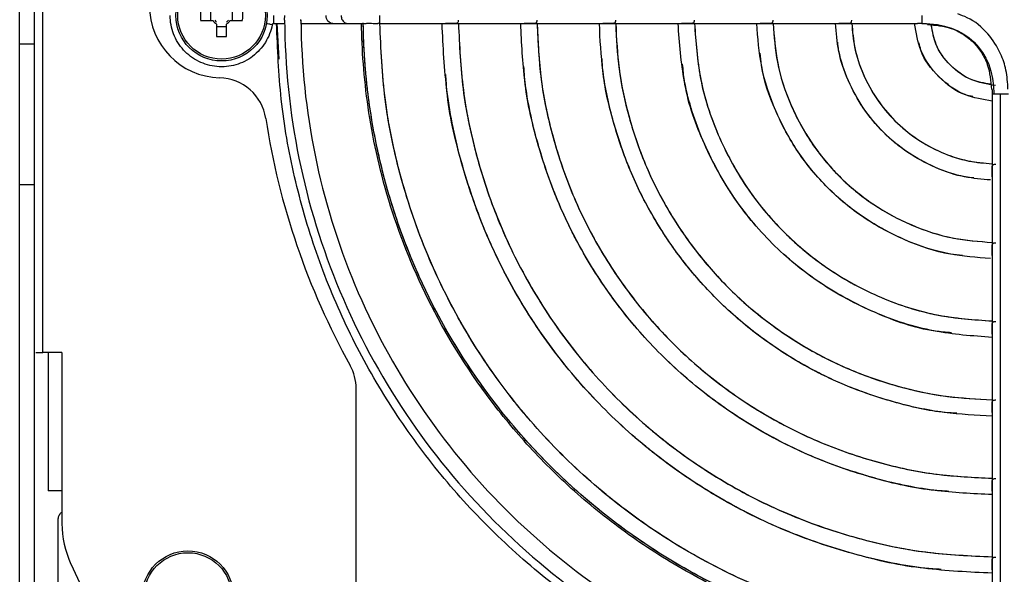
# Model space of a CAD drawing. Header units: millimetres. Extents: x 155400 to 158181, y 110534 to 115156.
# Tile 13 of 121: x 156849 to 156951, y 111532 to 111590. Entities that reach past the tile are written whole.
import ezdxf

# ---------------------------------------------------------------- set-up
doc = ezdxf.new("R2010")
doc.units = ezdxf.units.MM

msp = doc.modelspace()

# ---------------------------------------------------------------- linework, layer by layer
at = {"color": 7, "linetype": 'Continuous', "lineweight": 25}
for p, q in [((156850.97, 111555.39), (156850.97, 111617.49)), ((156848.57, 111587.49), (156848.57, 111591.33)), ((156850.07, 111591.33), (156850.07, 111587.49)), ((156868.42, 111591), (156868.42, 111589.97)), ((156870.72, 111589.97), (156870.72, 111591)), ((156867.38, 111589.97), (156868.67, 111589.97)), ((156869.05, 111589.58), (156869.05, 111588.3)), ((156869.05, 111589.33), (156870.08, 111589.33)), ((156870.08, 111588.3), (156870.08, 111589.58)), ((156870.47, 111589.97), (156871.76, 111589.97)), ((156874.98, 111589.64), (156876.15, 111589.64)), ((156875.32, 111589.64), (156875.52, 111585.93)), ((156877.82, 111589.64), (156878.19, 111589.64)), ((156878.2, 111589.64), (156881.13, 111589.64)), ((156881.13, 111589.64), (156882.7, 111589.64)), ((156882.7, 111589.64), (156883.83, 111589.64)), ((156883.83, 111589.64), (156883.97, 111589.64)), ((156883.97, 111589.64), (156884.12, 111589.64)), ((156884.12, 111589.64), (156884.35, 111589.64)), ((156886, 111589.64), (156892.86, 111589.64)), ((156892.86, 111589.64), (156901.04, 111589.64)), ((156901.04, 111589.64), (156909.22, 111589.64)), ((156909.22, 111589.64), (156917.4, 111589.64)), ((156917.4, 111589.64), (156925.58, 111589.64)), ((156925.58, 111589.64), (156933.77, 111589.64)), ((156933.77, 111589.64), (156941.97, 111589.64)), ((156850.07, 111587.49), (156848.57, 111587.49)), ((156848.57, 111572.84), (156848.57, 111587.49)), ((156850.07, 111587.49), (156850.07, 111572.84)), ((156949.72, 111581.87), (156949.72, 111573.68)), ((156950.57, 111582.31), (156950.57, 111525.91)), ((156949.72, 111573.68), (156949.72, 111565.49)), ((156850.07, 111572.84), (156848.57, 111572.84)), ((156848.57, 111482.64), (156848.57, 111572.84)), ((156850.07, 111572.84), (156850.07, 111482.64)), ((156949.72, 111565.49), (156949.72, 111557.31)), ((156949.72, 111557.31), (156949.72, 111549.13)), ((156850.24, 111555.39), (156850.97, 111555.39)), ((156852.97, 111555.39), (156850.97, 111555.39)), ((156851.52, 111555.39), (156851.52, 111540.99)), ((156852.97, 111555.39), (156852.97, 111537.6)), ((156883.57, 111481.74), (156883.57, 111551.63)), ((156949.72, 111549.13), (156949.72, 111540.95)), ((156949.72, 111540.95), (156949.72, 111532.77)), ((156852.57, 111483.39), (156852.57, 111537.99)), ((156853.91, 111533.38), (156860.08, 111520.15)), ((156949.72, 111532.77), (156949.72, 111525.91))]:
    msp.add_line(p, q, dxfattribs=at)
for centre, radius in [((156869.57, 111590.49), 4.75), ((156869.57, 111590.49), 4.56), ((156866.07, 111529.99), 4.75), ((156866.07, 111529.99), 4.56)]:
    msp.add_circle(centre, radius, dxfattribs=at)
for centre, radius, start, end in [((156869.57, 111591.49), 7.5, 91.5858, 268.4142), ((156884.98, 111590.49), 17.61, 178.3239, 181.6761), ((156854.16, 111590.49), 17.61, 358.3239, 1.6761), ((156869.57, 111590.49), 1.04, 209.7494, 240.2506), ((156869.57, 111590.49), 0.875, 216.0664, 233.9336), ((156869.57, 111590.49), 1.04, 299.7494, 330.2506), ((156869.57, 111590.49), 0.875, 306.0664, 323.9336), ((156869.57, 111605.9), 17.61, 268.3239, 271.6761), ((156869.23, 111578.99), 5, 8.7327, 88.4142), ((156950.57, 111591.49), 77.3, 188.7327, 208.9673), ((156878.57, 111551.63), 5, 0, 28.9673), ((156862.97, 111537.6), 10, 180, 205)]:
    msp.add_arc(centre, radius, start, end, dxfattribs=at)
for points, knots in [([(156874.84, 111589.51), (156874.72, 111588.86), (156874.47, 111588.24), (156873.78, 111587.12), (156873.33, 111586.62), (156872.28, 111585.82), (156871.68, 111585.52), (156870.41, 111585.16), (156869.74, 111585.1), (156868.43, 111585.22), (156867.78, 111585.4), (156866.6, 111585.99), (156866.07, 111586.39), (156865.18, 111587.37), (156864.82, 111587.94), (156864.35, 111589.17), (156864.22, 111589.83), (156864.22, 111590.49)], [0, 0, 0, 0, 0.125, 0.125, 0.25, 0.25, 0.375, 0.375, 0.5, 0.5, 0.625, 0.625, 0.75, 0.75, 0.875, 0.875, 1, 1, 1, 1]), ([(156874.98, 111590.49), (156874.98, 111590.26), (156874.98, 111590.04), (156874.98, 111589.73), (156874.98, 111589.64), (156874.98, 111589.64)], [0, 0, 0, 0, 0.5, 0.5, 1, 1, 1, 1]), ([(156876.13, 111590), (156876.13, 111590.02), (156876.13, 111590.06), (156876.13, 111590.14), (156876.13, 111590.25), (156876.14, 111590.36), (156876.14, 111590.45), (156876.14, 111590.49)], [0, 0, 0, 0, 0.132693, 0.299405, 0.500145, 0.794115, 1, 1, 1, 1]), ([(156876.13, 111590), (156876.16, 111585.17), (156876.66, 111580.34), (156878.59, 111570.87), (156880.02, 111566.23), (156883.75, 111557.31), (156886.05, 111553.04), (156891.43, 111545.01), (156894.51, 111541.26), (156901.35, 111534.42), (156905.1, 111531.34), (156913.13, 111525.96), (156917.4, 111523.66), (156926.32, 111519.93), (156930.96, 111518.5), (156940.43, 111516.57), (156945.26, 111516.07), (156950.09, 111516.04)], [0, 0, 0, 0, 0.125, 0.125, 0.25, 0.25, 0.375, 0.375, 0.5, 0.5, 0.625, 0.625, 0.75, 0.75, 0.875, 0.875, 1, 1, 1, 1]), ([(156877.83, 111590), (156877.83, 111590.01), (156877.83, 111590.04), (156877.82, 111590.06), (156877.82, 111590.07)], [0, 0, 0, 0, 0.499503, 1, 1, 1, 1]), ([(156877.82, 111589.93), (156877.82, 111589.94), (156877.83, 111589.96), (156877.83, 111589.99), (156877.83, 111590)], [0, 0, 0, 0, 0.498985, 1, 1, 1, 1]), ([(156877.83, 111590), (156877.86, 111585.28), (156878.35, 111580.57), (156880.24, 111571.31), (156881.63, 111566.78), (156885.27, 111558.07), (156887.52, 111553.89), (156892.78, 111546.05), (156895.79, 111542.39), (156902.46, 111535.71), (156906.13, 111532.7), (156913.97, 111527.44), (156918.14, 111525.19), (156926.85, 111521.55), (156931.39, 111520.15), (156940.64, 111518.26), (156945.35, 111517.77), (156950.07, 111517.74)], [0, 0, 0, 0, 0.125, 0.125, 0.25, 0.25, 0.375, 0.375, 0.5, 0.5, 0.625, 0.625, 0.75, 0.75, 0.875, 0.875, 1, 1, 1, 1]), ([(156881.13, 111589.64), (156880.95, 111589.64), (156880.77, 111589.73), (156880.51, 111590.04), (156880.44, 111590.26), (156880.44, 111590.49)], [0, 0, 0, 0, 0.5, 0.5, 1, 1, 1, 1]), ([(156882.01, 111590.49), (156882.01, 111590.41), (156882.02, 111590.26), (156882.09, 111590.06), (156882.2, 111589.88), (156882.35, 111589.74), (156882.52, 111589.66), (156882.64, 111589.63), (156882.7, 111589.64), (156882.7, 111589.64)], [0, 0, 0, 0, 0.166522, 0.333044, 0.499567, 0.666089, 0.832611, 0.999133, 1, 1, 1, 1]), ([(156886, 111590.49), (156886, 111590.4), (156886, 111590.23), (156886, 111590), (156886, 111589.8), (156886, 111589.68), (156886, 111589.63), (156886, 111589.64), (156886, 111589.64)], [0, 0, 0, 0, 0.1921961, 0.3843921, 0.5765882, 0.7687843, 0.9609803, 1, 1, 1, 1]), ([(156894.18, 111590), (156894.18, 111589.95), (156894.18, 111589.86), (156894.15, 111589.75), (156894.09, 111589.68), (156893.99, 111589.64), (156893.85, 111589.63), (156893.68, 111589.64), (156893.5, 111589.65), (156893.33, 111589.65), (156893.17, 111589.65), (156893, 111589.64), (156892.9, 111589.64), (156892.86, 111589.64)], [0, 0, 0, 0, 0.092323, 0.182053, 0.273807, 0.371904, 0.452328, 0.557104, 0.676263, 0.742784, 0.810903, 0.928342, 1, 1, 1, 1]), ([(156902.36, 111590), (156902.36, 111589.95), (156902.36, 111589.86), (156902.33, 111589.75), (156902.27, 111589.68), (156902.17, 111589.64), (156902.03, 111589.63), (156901.86, 111589.64), (156901.68, 111589.65), (156901.51, 111589.65), (156901.35, 111589.65), (156901.18, 111589.64), (156901.08, 111589.64), (156901.04, 111589.64)], [0, 0, 0, 0, 0.092377, 0.182117, 0.273858, 0.371937, 0.452364, 0.557156, 0.676422, 0.742857, 0.81115, 0.928427, 1, 1, 1, 1]), ([(156910.54, 111590), (156910.54, 111589.95), (156910.54, 111589.86), (156910.51, 111589.75), (156910.44, 111589.68), (156910.34, 111589.64), (156910.21, 111589.63), (156910.04, 111589.64), (156909.86, 111589.65), (156909.69, 111589.65), (156909.53, 111589.65), (156909.36, 111589.64), (156909.26, 111589.64), (156909.22, 111589.64)], [0, 0, 0, 0, 0.094497, 0.186701, 0.277163, 0.371947, 0.452382, 0.557204, 0.676612, 0.742944, 0.811491, 0.928541, 1, 1, 1, 1]), ([(156918.72, 111590), (156918.72, 111589.95), (156918.72, 111589.86), (156918.69, 111589.75), (156918.62, 111589.68), (156918.53, 111589.64), (156918.39, 111589.63), (156918.22, 111589.64), (156918.04, 111589.65), (156917.87, 111589.65), (156917.71, 111589.65), (156917.54, 111589.64), (156917.44, 111589.64), (156917.4, 111589.64)], [0, 0, 0, 0, 0.092567, 0.182345, 0.274039, 0.37206, 0.452544, 0.557506, 0.676944, 0.743247, 0.812098, 0.928822, 1, 1, 1, 1]), ([(156926.9, 111590), (156926.9, 111589.95), (156926.9, 111589.86), (156926.87, 111589.75), (156926.81, 111589.68), (156926.71, 111589.64), (156926.57, 111589.63), (156926.4, 111589.64), (156926.22, 111589.65), (156926.05, 111589.65), (156925.89, 111589.65), (156925.72, 111589.64), (156925.62, 111589.64), (156925.58, 111589.64)], [0, 0, 0, 0, 0.092756, 0.182571, 0.274218, 0.372182, 0.452656, 0.557687, 0.677337, 0.743493, 0.813027, 0.929108, 1, 1, 1, 1]), ([(156935.08, 111590), (156935.08, 111589.95), (156935.08, 111589.86), (156935.05, 111589.75), (156934.99, 111589.68), (156934.89, 111589.64), (156934.76, 111589.63), (156934.58, 111589.64), (156934.4, 111589.65), (156934.23, 111589.65), (156934.07, 111589.65), (156933.91, 111589.64), (156933.81, 111589.64), (156933.77, 111589.64)], [0, 0, 0, 0, 0.094792, 0.1867497, 0.2772572, 0.3723752, 0.4528, 0.5580045, 0.6777916, 0.7439428, 0.8149381, 0.9296476, 1, 1, 1, 1]), ([(156951.37, 111582.81), (156951.33, 111583.47), (156951.26, 111584.74), (156950.58, 111586.73), (156949.32, 111588.71), (156947.67, 111590.1), (156946.47, 111590.51), (156946.14, 111590.63)], [0, 0, 0, 0, 0.199525, 0.377271, 0.622704, 0.894615, 1, 1, 1, 1]), ([(156874.84, 111589.51), (156874.84, 111589.51), (156874.78, 111589.52), (156874.56, 111589.56), (156874.41, 111589.59), (156874.24, 111589.62)], [0, 0, 0, 0, 0.5, 0.5, 1, 1, 1, 1]), ([(156874.84, 111589.51), (156874.84, 111589.55), (156874.86, 111589.58), (156874.91, 111589.62), (156874.95, 111589.64), (156874.98, 111589.64)], [0, 0, 0, 0, 0.5, 0.5, 1, 1, 1, 1]), ([(156931.47, 111517.65), (156928.85, 111518.43), (156923.6, 111519.98), (156916.12, 111523.38), (156909.02, 111527.51), (156902.42, 111532.4), (156896.39, 111537.98), (156891.01, 111544.18), (156886.33, 111550.93), (156882.41, 111558.15), (156879.29, 111565.75), (156877.04, 111573.64), (156875.61, 111581.64), (156875.4, 111587), (156875.29, 111589.64)], [0, 0, 0, 0, 0.083591, 0.167181, 0.250772, 0.334363, 0.417953, 0.501544, 0.585135, 0.668725, 0.752316, 0.835907, 0.919498, 1, 1, 1, 1]), ([(156949.77, 111524.05), (156947.06, 111524.08), (156944.34, 111524.28), (156938.98, 111525), (156936.33, 111525.53), (156931.15, 111526.89), (156928.63, 111527.71), (156923.75, 111529.64), (156921.39, 111530.74), (156916.88, 111533.16), (156914.74, 111534.48), (156910.67, 111537.3), (156908.75, 111538.8), (156905.15, 111541.93), (156903.47, 111543.56), (156900.36, 111546.91), (156898.92, 111548.63), (156894.97, 111553.84), (156892.82, 111557.4), (156889.32, 111564.44), (156887.98, 111567.91), (156885.95, 111574.62), (156885.26, 111577.86), (156884.37, 111584.01), (156884.17, 111586.93), (156884.13, 111589.68)], [0, 0, 0, 0, 0.0625, 0.0625, 0.125, 0.125, 0.1875, 0.1875, 0.25, 0.25, 0.3125, 0.3125, 0.375, 0.375, 0.4375, 0.4375, 0.5, 0.5, 0.625, 0.625, 0.75, 0.75, 0.875, 0.875, 1, 1, 1, 1]), ([(156949.81, 111524.22), (156949.54, 111524.23), (156949.01, 111524.23), (156948.2, 111524.26), (156947.4, 111524.29), (156946.6, 111524.33), (156945.8, 111524.39), (156945.01, 111524.45), (156944.21, 111524.52), (156943.41, 111524.6), (156942.62, 111524.69), (156941.82, 111524.79), (156941.03, 111524.91), (156940.24, 111525.03), (156939.45, 111525.16), (156938.66, 111525.29), (156937.87, 111525.44), (156936.3, 111525.76), (156933.95, 111526.31), (156930.87, 111527.19), (156927.84, 111528.21), (156923.86, 111529.77), (156919.03, 111532.09), (156913.54, 111535.41), (156908.39, 111539.24), (156903.64, 111543.55), (156899.33, 111548.3), (156895.5, 111553.45), (156892.17, 111558.94), (156889.86, 111563.77), (156888.3, 111567.75), (156887.27, 111570.78), (156886.4, 111573.87), (156885.79, 111576.47), (156885.38, 111578.57), (156885.11, 111580.15), (156884.88, 111581.73), (156884.69, 111583.32), (156884.53, 111584.92), (156884.42, 111586.51), (156884.34, 111588.11), (156884.32, 111589.18), (156884.31, 111589.72)], [0, 0, 0, 0, 0.007834, 0.01566, 0.023479, 0.031293, 0.039101, 0.046907, 0.05471, 0.062512, 0.070315, 0.078118, 0.085924, 0.093733, 0.101547, 0.109366, 0.117193, 0.125027, 0.156316, 0.187533, 0.21875, 0.250043, 0.31253, 0.375022, 0.437509, 0.500001, 0.562488, 0.62498, 0.687467, 0.749959, 0.781248, 0.812465, 0.843682, 0.874975, 0.890635, 0.906267, 0.921881, 0.937486, 0.953091, 0.968706, 0.984339, 1, 1, 1, 1]), ([(156949.78, 111524.22), (156945.51, 111524.27), (156941.24, 111524.73), (156932.88, 111526.48), (156928.78, 111527.75), (156920.91, 111531.07), (156917.13, 111533.11), (156910.05, 111537.88), (156906.73, 111540.6), (156900.69, 111546.64), (156897.97, 111549.96), (156893.2, 111557.04), (156891.16, 111560.82), (156887.84, 111568.69), (156886.57, 111572.79), (156884.82, 111581.15), (156884.36, 111585.42), (156884.31, 111589.69)], [0, 0, 0, 0, 0.125, 0.125, 0.25, 0.25, 0.375, 0.375, 0.5, 0.5, 0.625, 0.625, 0.75, 0.75, 0.875, 0.875, 1, 1, 1, 1]), ([(156884.37, 111589.64), (156884.37, 111589.64), (156884.39, 111589.63), (156884.45, 111589.64), (156884.55, 111589.65), (156884.68, 111589.66), (156884.83, 111589.67), (156884.99, 111589.68), (156885.22, 111589.67), (156885.44, 111589.64), (156885.64, 111589.63), (156885.77, 111589.64), (156885.87, 111589.66), (156885.91, 111589.7), (156885.93, 111589.71)], [0, 0, 0, 0, 0.001855, 0.085882, 0.170978, 0.257179, 0.341091, 0.42452, 0.509276, 0.67752, 0.76295, 0.846235, 0.931462, 1, 1, 1, 1]), ([(156949.74, 111525.94), (156947.07, 111526.06), (156941.61, 111526.31), (156933.5, 111528.04), (156925.57, 111530.75), (156918.06, 111534.49), (156911.09, 111539.16), (156904.79, 111544.7), (156899.25, 111551), (156894.58, 111557.97), (156890.84, 111565.48), (156888.13, 111573.41), (156886.4, 111581.52), (156886.15, 111586.98), (156886.03, 111589.65)], [0, 0, 0, 0, 0.080392, 0.164318, 0.248243, 0.332169, 0.416094, 0.50002, 0.583946, 0.667871, 0.751797, 0.835722, 0.919648, 1, 1, 1, 1]), ([(156949.74, 111525.94), (156947.11, 111526.06), (156941.68, 111526.3), (156933.6, 111528.01), (156925.64, 111530.72), (156918.1, 111534.46), (156911.11, 111539.14), (156904.78, 111544.69), (156899.23, 111551.02), (156894.55, 111558.01), (156890.81, 111565.55), (156888.1, 111573.51), (156886.39, 111581.59), (156886.15, 111587.02), (156886.03, 111589.65)], [0, 0, 0, 0, 0.079205, 0.163368, 0.247531, 0.331694, 0.415857, 0.50002, 0.584183, 0.668346, 0.752509, 0.836672, 0.920835, 1, 1, 1, 1]), ([(156949.72, 111532.42), (156947.34, 111532.53), (156942.45, 111532.76), (156935.19, 111534.31), (156928.06, 111536.75), (156921.31, 111540.11), (156915.05, 111544.32), (156909.38, 111549.29), (156904.4, 111554.96), (156900.2, 111561.22), (156896.84, 111567.97), (156894.4, 111575.1), (156892.85, 111582.36), (156892.62, 111587.25), (156892.51, 111589.64)], [0, 0, 0, 0, 0.079899, 0.163919, 0.247939, 0.33196, 0.41598, 0.5, 0.58402, 0.66804, 0.752061, 0.836081, 0.920101, 1, 1, 1, 1]), ([(156894.21, 111589.64), (156894.32, 111587.33), (156894.54, 111582.58), (156896.05, 111575.54), (156898.42, 111568.62), (156901.68, 111562.07), (156905.76, 111555.99), (156910.59, 111550.5), (156916.08, 111545.67), (156922.16, 111541.59), (156928.71, 111538.33), (156935.63, 111535.96), (156942.67, 111534.45), (156947.41, 111534.23), (156949.72, 111534.12)], [0, 0, 0, 0, 0.079793, 0.163835, 0.247876, 0.331917, 0.415959, 0.5, 0.584041, 0.668083, 0.752124, 0.836165, 0.920207, 1, 1, 1, 1]), ([(156894.21, 111589.64), (156894.31, 111587.36), (156894.52, 111582.65), (156896.02, 111575.63), (156898.38, 111568.68), (156901.65, 111562.11), (156905.74, 111556.01), (156910.58, 111550.49), (156916.1, 111545.65), (156922.2, 111541.56), (156928.77, 111538.29), (156935.72, 111535.93), (156942.74, 111534.43), (156947.45, 111534.23), (156949.72, 111534.12)], [0, 0, 0, 0, 0.078408, 0.162727, 0.247045, 0.331363, 0.415682, 0.5, 0.584318, 0.668637, 0.752955, 0.837273, 0.921592, 1, 1, 1, 1]), ([(156949.72, 111540.6), (156947.7, 111540.69), (156943.52, 111540.89), (156937.31, 111542.23), (156931.2, 111544.33), (156925.41, 111547.22), (156920.04, 111550.82), (156915.18, 111555.09), (156910.91, 111559.95), (156907.31, 111565.32), (156904.42, 111571.11), (156902.32, 111577.22), (156900.98, 111583.43), (156900.78, 111587.61), (156900.69, 111589.64)], [0, 0, 0, 0, 0.079324, 0.163459, 0.247594, 0.331729, 0.415865, 0.5, 0.584135, 0.668271, 0.752406, 0.836541, 0.920676, 1, 1, 1, 1]), ([(156902.39, 111589.64), (156902.48, 111587.68), (156902.68, 111583.65), (156903.97, 111577.66), (156905.99, 111571.76), (156908.78, 111566.17), (156912.26, 111560.99), (156916.38, 111556.3), (156921.08, 111552.17), (156926.26, 111548.69), (156931.85, 111545.9), (156937.75, 111543.88), (156943.74, 111542.59), (156947.77, 111542.39), (156949.72, 111542.3)], [0, 0, 0, 0, 0.079179, 0.163343, 0.247507, 0.331672, 0.415836, 0.5, 0.584164, 0.668328, 0.752493, 0.836657, 0.920821, 1, 1, 1, 1]), ([(156902.39, 111589.64), (156902.48, 111587.72), (156902.66, 111583.72), (156903.94, 111577.75), (156905.96, 111571.82), (156908.75, 111566.21), (156912.25, 111561), (156916.38, 111556.29), (156921.09, 111552.16), (156926.3, 111548.67), (156931.91, 111545.87), (156937.84, 111543.85), (156943.81, 111542.57), (156947.81, 111542.39), (156949.72, 111542.3)], [0, 0, 0, 0, 0.077553, 0.162043, 0.246532, 0.331021, 0.415511, 0.5, 0.584489, 0.668979, 0.753468, 0.837957, 0.922447, 1, 1, 1, 1]), ([(156949.72, 111548.78), (156948.05, 111548.86), (156944.59, 111549.03), (156939.43, 111550.15), (156934.33, 111551.91), (156929.51, 111554.32), (156925.03, 111557.33), (156920.98, 111560.89), (156917.42, 111564.94), (156914.41, 111569.42), (156912, 111574.24), (156910.24, 111579.34), (156909.12, 111584.5), (156908.95, 111587.96), (156908.87, 111589.64)], [0, 0, 0, 0, 0.078516, 0.162813, 0.24711, 0.331407, 0.415703, 0.5, 0.584297, 0.668593, 0.75289, 0.837187, 0.921484, 1, 1, 1, 1]), ([(156910.57, 111589.64), (156910.65, 111588.04), (156910.81, 111584.72), (156911.89, 111579.78), (156913.57, 111574.9), (156915.88, 111570.27), (156918.77, 111565.98), (156922.18, 111562.09), (156926.07, 111558.68), (156930.36, 111555.8), (156934.99, 111553.48), (156939.87, 111551.8), (156944.81, 111550.72), (156948.13, 111550.56), (156949.72, 111550.48)], [0, 0, 0, 0, 0.078306, 0.162645, 0.246984, 0.331322, 0.415661, 0.5, 0.584339, 0.668678, 0.753016, 0.837355, 0.921694, 1, 1, 1, 1]), ([(156910.57, 111589.64), (156910.64, 111588.08), (156910.8, 111584.79), (156911.86, 111579.87), (156913.54, 111574.96), (156915.86, 111570.31), (156918.75, 111566), (156922.18, 111562.09), (156926.08, 111558.66), (156930.4, 111555.77), (156935.05, 111553.45), (156939.96, 111551.77), (156944.88, 111550.71), (156948.17, 111550.55), (156949.72, 111550.48)], [0, 0, 0, 0, 0.076339, 0.161071, 0.245804, 0.330536, 0.415268, 0.5, 0.584732, 0.669464, 0.754196, 0.838929, 0.923661, 1, 1, 1, 1]), ([(156949.72, 111556.97), (156947.69, 111557.11), (156943.51, 111557.41), (156937.43, 111559.4), (156931.71, 111562.47), (156926.7, 111566.61), (156922.56, 111571.62), (156919.49, 111577.34), (156917.5, 111583.42), (156917.2, 111587.6), (156917.06, 111589.64)], [0, 0, 0, 0, 0.11955, 0.246367, 0.373183, 0.5, 0.626817, 0.753633, 0.88045, 1, 1, 1, 1]), ([(156918.76, 111589.64), (156918.9, 111587.72), (156919.18, 111583.75), (156921.07, 111577.99), (156923.98, 111572.57), (156927.91, 111567.82), (156932.66, 111563.89), (156938.08, 111560.98), (156943.84, 111559.09), (156947.8, 111558.81), (156949.72, 111558.67)], [0, 0, 0, 0, 0.119249, 0.246166, 0.373083, 0.5, 0.626917, 0.753834, 0.880751, 1, 1, 1, 1]), ([(156918.77, 111589.64), (156918.9, 111587.75), (156919.16, 111583.81), (156921.03, 111578.06), (156923.96, 111572.6), (156927.9, 111567.81), (156932.69, 111563.87), (156938.15, 111560.94), (156943.9, 111559.08), (156947.84, 111558.81), (156949.72, 111558.68)], [0, 0, 0, 0, 0.117001, 0.244667, 0.372334, 0.5, 0.627666, 0.755333, 0.882999, 1, 1, 1, 1]), ([(156949.55, 111565.17), (156948.11, 111565.28), (156945.06, 111565.51), (156940.58, 111567), (156936.28, 111569.31), (156932.52, 111572.43), (156929.4, 111576.2), (156927.09, 111580.49), (156925.59, 111585.03), (156925.35, 111588.14), (156925.24, 111589.64)], [0, 0, 0, 0, 0.1136899, 0.2417, 0.36971, 0.4977201, 0.6257301, 0.7537402, 0.8817503, 1, 1, 1, 1]), ([(156926.94, 111589.64), (156927.05, 111588.25), (156927.27, 111585.36), (156928.67, 111581.14), (156930.83, 111577.15), (156933.73, 111573.64), (156937.23, 111570.74), (156941.23, 111568.58), (156945.45, 111567.18), (156948.34, 111566.96), (156949.72, 111566.85)], [0, 0, 0, 0, 0.1171637, 0.2447758, 0.3723879, 0.5, 0.6276121, 0.7552242, 0.8828363, 1, 1, 1, 1]), ([(156926.95, 111589.64), (156927.04, 111588.29), (156927.25, 111585.42), (156928.63, 111581.21), (156930.8, 111577.17), (156933.72, 111573.63), (156937.26, 111570.71), (156941.3, 111568.54), (156945.51, 111567.16), (156948.38, 111566.95), (156949.72, 111566.86)], [0, 0, 0, 0, 0.114102, 0.242735, 0.371367, 0.5, 0.628633, 0.757265, 0.885898, 1, 1, 1, 1]), ([(156949.55, 111573.35), (156948.65, 111573.43), (156946.66, 111573.6), (156943.73, 111574.6), (156940.86, 111576.16), (156938.34, 111578.25), (156936.25, 111580.77), (156934.69, 111583.64), (156933.68, 111586.63), (156933.5, 111588.68), (156933.42, 111589.64)], [0, 0, 0, 0, 0.1078637, 0.2374204, 0.3669771, 0.4965338, 0.6260905, 0.7556472, 0.8852038, 1, 1, 1, 1]), ([(156935.12, 111589.64), (156935.2, 111588.79), (156935.36, 111586.97), (156936.27, 111584.29), (156937.67, 111581.72), (156939.55, 111579.46), (156941.81, 111577.58), (156944.38, 111576.18), (156947.05, 111575.27), (156948.88, 111575.11), (156949.72, 111575.03)], [0, 0, 0, 0, 0.112705, 0.241804, 0.370902, 0.5, 0.629098, 0.758196, 0.887295, 1, 1, 1, 1]), ([(156935.13, 111589.64), (156935.19, 111588.82), (156935.34, 111587.02), (156936.23, 111584.36), (156937.64, 111581.75), (156939.54, 111579.45), (156941.83, 111577.56), (156944.45, 111576.14), (156947.11, 111575.25), (156948.91, 111575.11), (156949.72, 111575.04)], [0, 0, 0, 0, 0.1079101, 0.2386067, 0.3693034, 0.5, 0.6306966, 0.7613933, 0.8920899, 1, 1, 1, 1]), ([(156949.72, 111581.56), (156948.76, 111581.72), (156946.7, 111582.06), (156944.07, 111583.98), (156942.15, 111586.61), (156941.81, 111588.67), (156941.65, 111589.64)], [0, 0, 0, 0, 0.234727, 0.5, 0.765273, 1, 1, 1, 1]), ([(156942.4, 111589.65), (156942.35, 111589.65), (156942.24, 111589.64), (156942.09, 111589.64), (156942, 111589.64), (156941.97, 111589.64)], [0, 0, 0, 0, 0.282212, 0.768958, 1, 1, 1, 1]), ([(156942.4, 111589.65), (156942.45, 111589.65), (156942.58, 111589.65), (156942.76, 111589.63), (156942.91, 111589.62), (156942.99, 111589.62), (156943.02, 111589.62)], [0, 0, 0, 0, 0.241147, 0.544935, 0.817398, 1, 1, 1, 1]), ([(156943.01, 111589.54), (156943.84, 111589.47), (156945.14, 111589.36), (156946.72, 111588.57), (156947.8, 111587.72), (156948.65, 111586.64), (156949.46, 111585.01), (156949.58, 111583.66), (156949.65, 111582.77)], [0, 0, 0, 0, 0.233458, 0.3653, 0.492655, 0.620057, 0.752046, 1, 1, 1, 1]), ([(156950.06, 111583.18), (156949.19, 111583.33), (156947.46, 111583.63), (156945.3, 111585.21), (156943.8, 111587.22), (156943.52, 111588.78), (156943.39, 111589.48)], [0, 0, 0, 0, 0.262849, 0.525698, 0.788547, 1, 1, 1, 1]), ([(156949.56, 111583.32), (156948.89, 111583.43), (156947.33, 111583.69), (156945.29, 111585.21), (156943.78, 111587.24), (156943.52, 111588.8), (156943.41, 111589.47)], [0, 0, 0, 0, 0.214539, 0.499799, 0.785059, 1, 1, 1, 1]), ([(156947.8, 111573.57), (156947.52, 111573.6), (156946.15, 111573.73), (156943.8, 111574.59), (156940.89, 111576.13), (156938.34, 111578.25), (156936.22, 111580.8), (156934.68, 111583.71), (156933.82, 111586.06), (156933.69, 111587.43), (156933.66, 111587.71)], [0, 0, 0, 0, 0.039099, 0.192733, 0.346366, 0.5, 0.653634, 0.807267, 0.960901, 1, 1, 1, 1]), ([(156947.71, 111582.04), (156947.46, 111582.09), (156946.1, 111582.36), (156944.13, 111584.04), (156942.45, 111586.01), (156942.18, 111587.37), (156942.13, 111587.62)], [0, 0, 0, 0, 0.092574, 0.5, 0.907426, 1, 1, 1, 1]), ([(156946.05, 111549.06), (156945.65, 111549.08), (156943.45, 111549.22), (156939.53, 111550.15), (156934.4, 111551.87), (156929.55, 111554.3), (156925.05, 111557.32), (156920.98, 111560.89), (156917.4, 111564.96), (156914.39, 111569.46), (156911.96, 111574.31), (156910.24, 111579.44), (156909.31, 111583.36), (156909.17, 111585.56), (156909.15, 111585.96)], [0, 0, 0, 0, 0.021345, 0.117076, 0.212807, 0.308538, 0.404269, 0.5, 0.595731, 0.691462, 0.787193, 0.882924, 0.978655, 1, 1, 1, 1]), ([(156946.65, 111565.5), (156946.22, 111565.54), (156944.17, 111565.73), (156940.65, 111567), (156936.31, 111569.29), (156932.52, 111572.43), (156929.38, 111576.22), (156927.09, 111580.56), (156925.82, 111584.08), (156925.63, 111586.13), (156925.59, 111586.56)], [0, 0, 0, 0, 0.040148, 0.193432, 0.346716, 0.5, 0.653284, 0.806568, 0.959852, 1, 1, 1, 1]), ([(156945.23, 111540.93), (156944.75, 111540.96), (156942.11, 111541.12), (156937.4, 111542.24), (156931.26, 111544.3), (156925.45, 111547.2), (156920.06, 111550.81), (156915.18, 111555.09), (156910.9, 111559.97), (156907.29, 111565.36), (156904.38, 111571.17), (156902.33, 111577.32), (156901.21, 111582.02), (156901.05, 111584.66), (156901.02, 111585.15)], [0, 0, 0, 0, 0.021563, 0.11725, 0.212938, 0.308625, 0.404313, 0.5, 0.595687, 0.691375, 0.787062, 0.88275, 0.978437, 1, 1, 1, 1]), ([(156945.49, 111557.44), (156944.92, 111557.49), (156942.19, 111557.73), (156937.5, 111559.41), (156931.74, 111562.44), (156926.7, 111566.61), (156922.53, 111571.65), (156919.5, 111577.41), (156917.82, 111582.1), (156917.58, 111584.83), (156917.53, 111585.41)], [0, 0, 0, 0, 0.040678, 0.193785, 0.346893, 0.5, 0.653107, 0.806215, 0.959322, 1, 1, 1, 1]), ([(156944.42, 111532.81), (156943.85, 111532.84), (156940.77, 111533.03), (156935.28, 111534.33), (156928.12, 111536.72), (156921.35, 111540.1), (156915.07, 111544.3), (156909.38, 111549.29), (156904.39, 111554.98), (156900.18, 111561.26), (156896.81, 111568.03), (156894.41, 111575.19), (156893.12, 111580.68), (156892.93, 111583.76), (156892.9, 111584.33)], [0, 0, 0, 0, 0.021719, 0.117375, 0.213031, 0.308688, 0.404344, 0.5, 0.595656, 0.691312, 0.786969, 0.882625, 0.978281, 1, 1, 1, 1]), ([(156949.71, 111582.78), (156949.72, 111582.75), (156949.72, 111582.65), (156949.74, 111582.49), (156949.74, 111582.36), (156949.74, 111582.31)], [0, 0, 0, 0, 0.252197, 0.669568, 1, 1, 1, 1]), ([(156949.74, 111582.31), (156949.74, 111582.25), (156949.73, 111582.13), (156949.73, 111581.98), (156949.73, 111581.9), (156949.73, 111581.87)], [0, 0, 0, 0, 0.3809868, 0.7640235, 1, 1, 1, 1]), ([(156950.57, 111582.31), (156950.67, 111582.31), (156950.77, 111582.31), (156950.95, 111582.31), (156951.04, 111582.31), (156951.28, 111582.31), (156951.38, 111582.31), (156951.41, 111582.31)], [0, 0, 0, 0, 0.25, 0.25, 0.5, 0.5, 1, 1, 1, 1]), ([(156949.73, 111573.68), (156949.73, 111573.72), (156949.73, 111573.82), (156949.73, 111573.98), (156949.74, 111574.14), (156949.73, 111574.31), (156949.73, 111574.5), (156949.72, 111574.67), (156949.73, 111574.8), (156949.77, 111574.9), (156949.84, 111574.96), (156949.95, 111574.99), (156950.04, 111574.99), (156950.09, 111574.99)], [0, 0, 0, 0, 0.070444, 0.18514, 0.256184, 0.322249, 0.442181, 0.54762, 0.628269, 0.723094, 0.814049, 0.90549, 1, 1, 1, 1]), ([(156949.73, 111565.49), (156949.73, 111565.53), (156949.73, 111565.63), (156949.73, 111565.8), (156949.74, 111565.96), (156949.73, 111566.13), (156949.73, 111566.31), (156949.72, 111566.48), (156949.73, 111566.62), (156949.77, 111566.71), (156949.84, 111566.78), (156949.95, 111566.81), (156950.04, 111566.81), (156950.09, 111566.81)], [0, 0, 0, 0, 0.070982, 0.187069, 0.256662, 0.322736, 0.442503, 0.547773, 0.628472, 0.723246, 0.814253, 0.905754, 1, 1, 1, 1]), ([(156949.73, 111557.31), (156949.73, 111557.35), (156949.73, 111557.45), (156949.73, 111557.62), (156949.74, 111557.78), (156949.73, 111557.95), (156949.73, 111558.13), (156949.72, 111558.3), (156949.73, 111558.44), (156949.77, 111558.53), (156949.84, 111558.6), (156949.95, 111558.63), (156950.04, 111558.63), (156950.09, 111558.63)], [0, 0, 0, 0, 0.071265, 0.188001, 0.256915, 0.323135, 0.442671, 0.547873, 0.628581, 0.723329, 0.814358, 0.905884, 1, 1, 1, 1]), ([(156949.73, 111549.13), (156949.73, 111549.17), (156949.73, 111549.27), (156949.73, 111549.44), (156949.74, 111549.6), (156949.73, 111549.77), (156949.73, 111549.95), (156949.72, 111550.12), (156949.73, 111550.26), (156949.77, 111550.35), (156949.84, 111550.42), (156949.95, 111550.45), (156950.04, 111550.45), (156950.09, 111550.45)], [0, 0, 0, 0, 0.071439, 0.188544, 0.257071, 0.323422, 0.442775, 0.54794, 0.628648, 0.723382, 0.814421, 0.905962, 1, 1, 1, 1]), ([(156949.73, 111540.95), (156949.73, 111540.99), (156949.73, 111541.09), (156949.73, 111541.26), (156949.74, 111541.42), (156949.73, 111541.59), (156949.73, 111541.77), (156949.72, 111541.94), (156949.73, 111542.08), (156949.77, 111542.17), (156949.84, 111542.24), (156949.95, 111542.27), (156950.04, 111542.27), (156950.09, 111542.27)], [0, 0, 0, 0, 0.071557, 0.188898, 0.257177, 0.323633, 0.442845, 0.547989, 0.628694, 0.723418, 0.814463, 0.906014, 1, 1, 1, 1]), ([(156852.97, 111540.99), (156852.95, 111540.99), (156852.74, 111540.99), (156852.37, 111540.99), (156851.89, 111540.99), (156851.65, 111540.99), (156851.52, 111540.99)], [0, 0, 0, 0, 0.03619, 0.35746, 0.67873, 1, 1, 1, 1]), ([(156852.57, 111537.99), (156852.59, 111538.11), (156852.62, 111538.37), (156852.79, 111538.65), (156852.94, 111538.74), (156852.97, 111538.76)], [0, 0, 0, 0, 0.429158, 0.858316, 1, 1, 1, 1]), ([(156949.73, 111532.77), (156949.73, 111532.81), (156949.73, 111532.92), (156949.73, 111533.08), (156949.74, 111533.24), (156949.73, 111533.41), (156949.73, 111533.59), (156949.72, 111533.77), (156949.73, 111533.9), (156949.77, 111534), (156949.84, 111534.06), (156949.95, 111534.09), (156950.04, 111534.09), (156950.09, 111534.09)], [0, 0, 0, 0, 0.071642, 0.189147, 0.257253, 0.323793, 0.442895, 0.548025, 0.628727, 0.723444, 0.814493, 0.90605, 1, 1, 1, 1])]:
    msp.add_open_spline(points, degree=3, knots=knots, dxfattribs=at)
for points in [[(156942.4, 111590.49), (156942.4, 111590.09), (156942.4, 111589.74), (156942.4, 111589.65)], [(156942.4, 111589.65), (156946.95, 111589.65), (156949.89, 111586.86), (156949.89, 111582.31)], [(156942.4, 111589.65), (156942.4, 111589.65), (156942.4, 111589.65), (156942.4, 111589.65)], [(156949.74, 111582.31), (156949.76, 111582.31), (156949.81, 111582.31), (156949.89, 111582.31)], [(156949.89, 111582.31), (156950.06, 111582.31), (156950.32, 111582.31), (156950.57, 111582.31)]]:
    msp.add_open_spline(points, degree=3, dxfattribs=at)

doc.saveas('drawing.dxf')
